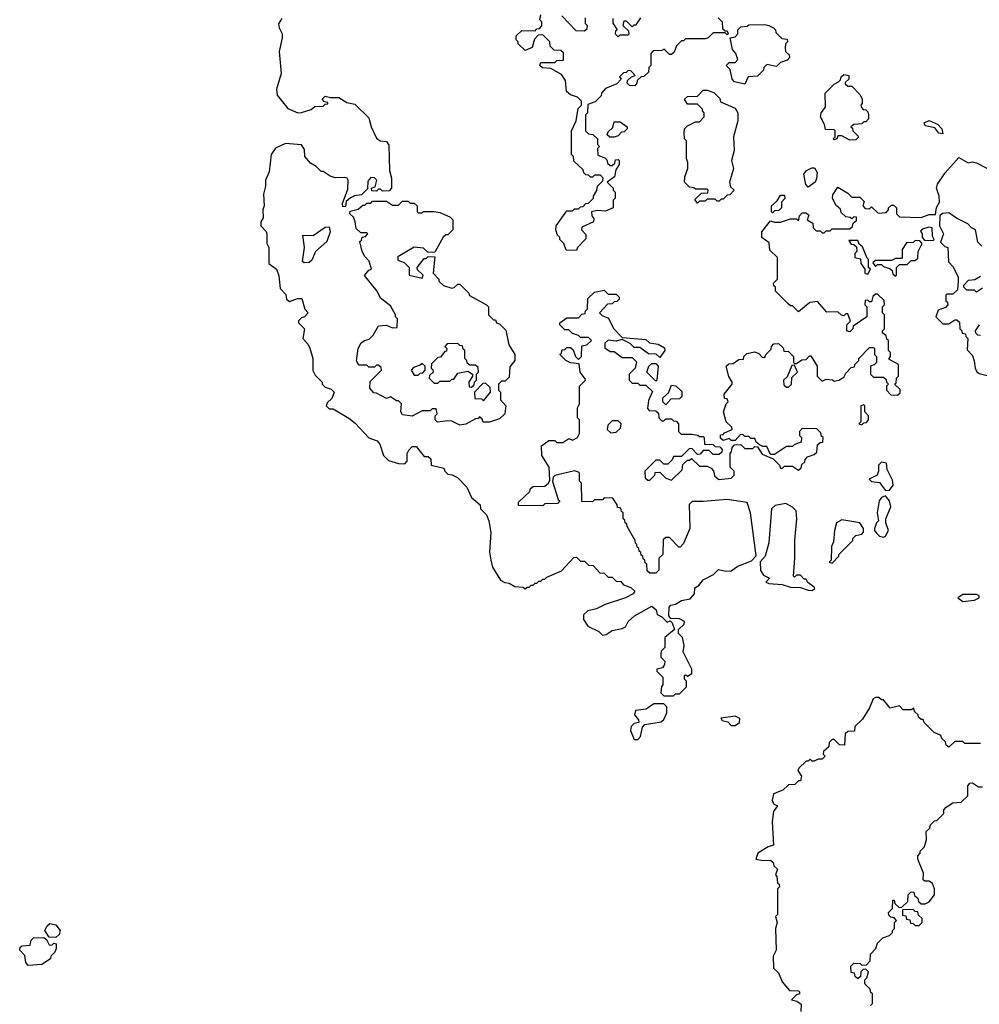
# Model space of a CAD drawing. Extents: x 1861455 to 2058065, y 200073 to 437907.
# Tile 236 of 256: x 1927192 to 1932039, y 297362 to 302336. Entities that reach past the tile are written whole.
import ezdxf

# ---------------------------------------------------------------- set-up
doc = ezdxf.new("R2010")
doc.units = 0

msp = doc.modelspace()

# ---------------------------------------------------------------- linework, layer by layer
at = {"layer": '0CON05XD'}
for points in [[(1930005, 301170), (1929951.7, 301171.7), (1929940, 301205), (1929920, 301225), (1929920, 301235), (1929908.3, 301248.3), (1929900, 301275), (1929902.5, 301295), (1929955, 301370), (1929985, 301370), (1929995, 301380), (1930015, 301380), (1930025, 301390), (1930038.3, 301391.7), (1930051.7, 301408.3), (1930065, 301410), (1930090, 301435), (1930090, 301445), (1930107, 301473), (1930110, 301495), (1930138.3, 301521.7), (1930140, 301535), (1930125, 301550), (1930095, 301550), (1930085, 301540), (1930075, 301540), (1930065, 301550), (1930051.7, 301551.7), (1930041.7, 301561.7), (1930038.3, 301578.3), (1929991.7, 301621.7), (1929990, 301645), (1929980, 301655), (1929980, 301775), (1930002.5, 301825), (1930013, 301887), (1930030, 301905), (1930030, 301925), (1930010, 301945), (1929975, 301956.7), (1929953.9, 301973.9), (1929949.3, 302029.3), (1929929.3, 302059.3), (1929875, 302090), (1929833, 302093), (1929820, 302105), (1929825, 302120), (1929895, 302120), (1929905, 302130), (1929938.3, 302131.7), (1929938.3, 302168.3), (1929925, 302180), (1929891.7, 302181.7), (1929871.7, 302201.7), (1929870, 302225), (1929835, 302260), (1929811.7, 302258.3), (1929791.7, 302238.3), (1929780, 302195), (1929745, 302180), (1929710, 302215), (1929710, 302225), (1929700, 302235), (1929700, 302255), (1929728.3, 302281.7), (1929795, 302280), (1929805, 302290), (1929818.3, 302291.7), (1929830, 302305), (1929830, 302325), (1929820, 302335), (1929825, 302360)], [(1928517, 302343), (1928500, 302315), (1928502.5, 302295), (1928517.5, 302265), (1928517.5, 302245), (1928502.5, 302175), (1928512.5, 302065), (1928490, 301985), (1928492.5, 301955), (1928547, 301887), (1928596.4, 301866.4), (1928615, 301866.7), (1928665, 301882.5), (1928683, 301897), (1928725, 301900), (1928735, 301910), (1928748.3, 301911.7), (1928748.3, 301918.3), (1928731.7, 301921.7), (1928720, 301935), (1928735, 301950), (1928762.5, 301942.5), (1928805, 301942.5), (1928845, 301917.5), (1928885, 301910), (1928955, 301840), (1928967.5, 301795), (1928995, 301737.5), (1929013.6, 301723.6), (1929045, 301720), (1929057, 301703), (1929060, 301575), (1929070, 301535), (1929070, 301485), (1929058.3, 301471.7), (1929025, 301470), (1929015, 301480), (1929005, 301480), (1928995, 301470), (1928971.7, 301471.7), (1928970, 301485), (1928987.5, 301492.5), (1928996.7, 301525), (1928985, 301538), (1928965, 301539.2), (1928950.3, 301519.7), (1928948.3, 301481.7), (1928918.3, 301451.7), (1928883, 301447), (1928863.3, 301436.7), (1928841.7, 301418.3), (1928838.3, 301391.7), (1928825, 301390), (1928823, 301407), (1928849.3, 301480.7), (1928852, 301525), (1928845.6, 301535.6), (1928835, 301539.2), (1928785, 301536.7), (1928760, 301545), (1928725, 301570), (1928715, 301570), (1928690, 301595), (1928660.7, 301610.7), (1928632.5, 301645), (1928631.2, 301681.2), (1928615, 301703.8), (1928535, 301710), (1928483.6, 301686.4), (1928462.5, 301655), (1928451.7, 301568.3), (1928433.9, 301526.1), (1928433.8, 301495), (1928423.8, 301455), (1928427.5, 301395), (1928420, 301375), (1928422.5, 301335), (1928410, 301315), (1928410, 301295), (1928436.4, 301266.4), (1928440, 301255), (1928440, 301205), (1928450, 301185), (1928450, 301105), (1928490, 301075), (1928501.7, 301041.7), (1928507.5, 300977.5), (1928537, 300947), (1928540, 300925), (1928555, 300912.5), (1928595, 300927.5), (1928617, 300927), (1928633, 300873), (1928650, 300855), (1928630, 300835), (1928615, 300830), (1928600, 300815), (1928600, 300805), (1928630, 300775), (1928622.5, 300725), (1928650, 300695), (1928657, 300677), (1928673.3, 300625), (1928673.6, 300563.6), (1928685, 300540), (1928720, 300505), (1928720, 300495), (1928735, 300480), (1928765, 300470), (1928780, 300455), (1928768.3, 300421.7), (1928745, 300400), (1928740, 300385), (1928755, 300370), (1928775, 300370), (1928855, 300323.3), (1928887, 300297), (1928955, 300223.3), (1928998.3, 300208.3), (1929011.7, 300191.7), (1929030, 300135), (1929055, 300108.8), (1929105, 300093.3), (1929138.3, 300091.7), (1929150, 300105), (1929150, 300145), (1929158.3, 300161.7), (1929175, 300180), (1929195, 300180), (1929235, 300130), (1929255, 300130), (1929268.3, 300118.3), (1929270, 300085), (1929335, 300070), (1929340, 300055), (1929355, 300040), (1929377, 300037), (1929403, 300023), (1929450, 299975), (1929475, 299922.5), (1929517.5, 299885), (1929520, 299865), (1929550, 299835), (1929562.5, 299805), (1929572, 299745), (1929565.6, 299645.6), (1929572.5, 299605), (1929580.5, 299570.5), (1929620, 299505), (1929643, 299493), (1929665, 299490), (1929693, 299473), (1929735, 299470), (1929745, 299460), (1929755, 299470), (1929765, 299470), (1929775, 299480), (1929785, 299480), (1929795, 299490), (1929805, 299490), (1929815, 299500), (1929825, 299500), (1929835, 299510), (1929845, 299510), (1929855, 299520), (1929928.3, 299551.7), (1929991.7, 299618.3), (1930005, 299620), (1930025, 299600), (1930045, 299600), (1930065, 299580), (1930088.3, 299578.3), (1930121.7, 299541.7), (1930145, 299540), (1930165, 299520), (1930185, 299520), (1930205, 299500), (1930228.3, 299498.3), (1930241.7, 299481.7), (1930278.3, 299468.3), (1930298.3, 299448.3), (1930290, 299435), (1930252.5, 299415), (1930148.6, 299381.4), (1930105, 299359.2), (1930061.2, 299348.8), (1930040.4, 299329.6), (1930040, 299305), (1930062, 299272), (1930117.5, 299245), (1930135, 299226.7), (1930155, 299230.8), (1930185, 299250), (1930235, 299260)], [(1929930, 302355), (1930001.7, 302281.7), (1930045, 302280), (1930058.3, 302291.7), (1930060, 302305), (1930050, 302315), (1930050, 302345)], [(1930720, 302345), (1930740, 302325), (1930741.7, 302291.7), (1930755, 302280), (1930765, 302280), (1930770, 302265), (1930765, 302260), (1930755, 302270), (1930695, 302270), (1930670, 302245), (1930655, 302240), (1930555, 302240), (1930545, 302230), (1930535, 302230), (1930510, 302205), (1930497, 302173), (1930485, 302160), (1930475, 302160), (1930447.5, 302187.5), (1930435, 302180), (1930391.7, 302178.3), (1930380, 302165), (1930380, 302105), (1930370, 302095), (1930368.3, 302071.7), (1930345, 302050), (1930331.7, 302048.3), (1930311.7, 302028.3), (1930310, 302015), (1930298.3, 302001.7), (1930273, 302003), (1930260, 302015), (1930261.7, 302028.3), (1930281.7, 302048.3), (1930300, 302055), (1930278.3, 302078.3), (1930265, 302080), (1930255, 302070), (1930241.7, 302068.3), (1930221.7, 302048.3), (1930230, 302035), (1930208.3, 302011.7), (1930151.7, 301988.3), (1930130, 301965), (1930128.3, 301951.7), (1930098.3, 301921.7), (1930061.7, 301908.3), (1930060, 301865), (1930050, 301855), (1930050, 301775), (1930065, 301760), (1930087, 301757), (1930110, 301735), (1930110, 301705), (1930120, 301695), (1930110, 301685), (1930111.7, 301651.7), (1930148.3, 301638.3), (1930158.3, 301628.3), (1930161.7, 301611.7), (1930175, 301600), (1930185, 301600), (1930198.3, 301611.7), (1930201.7, 301628.3), (1930215, 301630), (1930220, 301625), (1930220, 301605), (1930202.5, 301577.5), (1930197, 301543), (1930160, 301515), (1930190, 301485), (1930190, 301475), (1930200, 301465), (1930200, 301435), (1930190, 301425), (1930190, 301385), (1930151.7, 301368.3), (1930108.3, 301371.7), (1930080, 301365), (1930082.5, 301345), (1930091.7, 301331.7), (1930090, 301315), (1930031.7, 301288.3), (1930030, 301275), (1930051.7, 301251.7), (1930051.7, 301228.3), (1930010, 301185), (1930005, 301170)], [(1930188.3, 302341.7), (1930188.3, 302318.3), (1930210, 302285), (1930201.7, 302278.3), (1930200, 302265), (1930215, 302250), (1930225, 302260), (1930265, 302260), (1930270, 302265), (1930268.3, 302278.3), (1930240, 302305), (1930245, 302330), (1930255, 302330), (1930285, 302300), (1930295, 302310), (1930305, 302310), (1930330, 302345)], [(1930855, 302010), (1930801.7, 302021.7), (1930790, 302035), (1930780, 302085), (1930760, 302105), (1930775, 302120), (1930805, 302120), (1930820, 302135), (1930810, 302165), (1930792.5, 302185), (1930780, 302245), (1930805, 302250), (1930820, 302265), (1930820, 302285), (1930835, 302300), (1930867, 302303), (1930875, 302310), (1930955, 302312.5), (1930975, 302307.5), (1931000, 302295), (1931010, 302285), (1931011.7, 302271.7), (1931041.7, 302241.7), (1931068.3, 302238.3), (1931070, 302225), (1931060, 302215), (1931057.5, 302195), (1931060, 302175), (1931078.3, 302158.3), (1931080, 302145), (1931068.3, 302131.7), (1931035, 302120), (1931015, 302100), (1930965, 302110), (1930950, 302095), (1930948.3, 302081.7), (1930918.3, 302051.7), (1930871.7, 302048.3), (1930855, 302010)], [(1931385, 301727.5), (1931345, 301750), (1931325, 301750), (1931320, 301735), (1931305, 301730), (1931300, 301735), (1931310, 301745), (1931310, 301775), (1931305, 301780), (1931261.7, 301781.7), (1931257, 301807), (1931237.5, 301845), (1931240, 301865), (1931262.5, 301895), (1931260, 301965), (1931305, 302010), (1931328.3, 302021.7), (1931338.3, 302031.7), (1931341.7, 302048.3), (1931355, 302060), (1931380, 302055), (1931380, 302035), (1931361.7, 302018.3), (1931361.7, 302011.7), (1931375, 302000), (1931395, 302000), (1931436.4, 301956.4), (1931447.5, 301935), (1931447, 301913), (1931440, 301905), (1931443, 301893), (1931451.7, 301881.7), (1931465, 301880), (1931475, 301870), (1931480, 301855), (1931480, 301835), (1931465, 301820), (1931455, 301820), (1931445, 301810), (1931405, 301807.5), (1931390, 301795), (1931398.3, 301788.3), (1931400, 301775), (1931430, 301745), (1931415, 301730), (1931385, 301727.5)], [(1930615, 301410), (1930601.7, 301428.3), (1930635, 301460), (1930668.3, 301461.7), (1930670, 301475), (1930665, 301480), (1930605, 301480), (1930597, 301487), (1930575, 301490), (1930550, 301515), (1930551.7, 301541.7), (1930567.5, 301585), (1930567.5, 301615), (1930560, 301635), (1930560, 301725), (1930550, 301735), (1930547.5, 301765), (1930550, 301785), (1930565, 301800), (1930605, 301820), (1930625, 301820), (1930650, 301845), (1930650, 301865), (1930640, 301875), (1930640, 301885), (1930615, 301910), (1930565, 301910), (1930550, 301935), (1930565, 301947.5), (1930615, 301950), (1930645, 301980), (1930665, 301980), (1930698.3, 301968.3), (1930728.3, 301938.3), (1930731.7, 301921.7), (1930805, 301890), (1930820, 301865), (1930820, 301825), (1930797.5, 301745), (1930800, 301675), (1930787.5, 301625), (1930796.7, 301585), (1930777.5, 301515), (1930781.7, 301491.7), (1930800, 301475), (1930778.3, 301451.7), (1930765, 301450), (1930745, 301430), (1930735, 301430), (1930725, 301420), (1930715, 301420), (1930705, 301430), (1930665, 301430), (1930655, 301420), (1930625, 301420), (1930615, 301410)], [(1930195, 301742.5), (1930173, 301743), (1930160, 301755), (1930165, 301770), (1930188.3, 301791.7), (1930195, 301820), (1930225, 301820), (1930260, 301795), (1930260, 301785), (1930245, 301770), (1930231.7, 301768.3), (1930215, 301750), (1930195, 301742.5)], [(1931855, 301760), (1931835, 301762.5), (1931815, 301790), (1931765, 301800), (1931760, 301815), (1931785, 301827.5), (1931828.3, 301808.3), (1931850, 301785), (1931855, 301760)], [(1931330, 300515), (1931355, 300530), (1931365, 300550), (1931391.7, 300578.3), (1931408.3, 300581.7), (1931410, 300595), (1931430, 300615), (1931430, 300625), (1931485, 300680), (1931505, 300680), (1931510, 300675), (1931510, 300645), (1931520, 300635), (1931520, 300605), (1931508.3, 300591.7), (1931490, 300585), (1931490, 300545), (1931505, 300530), (1931555, 300530), (1931568.3, 300518.3), (1931570, 300505), (1931580, 300495), (1931570, 300485), (1931570, 300465), (1931591.7, 300441.7), (1931625, 300440), (1931638.3, 300451.7), (1931638.3, 300468.3), (1931610, 300495), (1931618.3, 300501.7), (1931620, 300525), (1931630, 300535), (1931630, 300595), (1931581.7, 300621.7), (1931590, 300635), (1931590, 300655), (1931580, 300665), (1931580, 300715), (1931571.7, 300721.7), (1931568.3, 300738.3), (1931550, 300755), (1931550, 300765), (1931560, 300775), (1931560, 300845), (1931550, 300855), (1931550, 300885), (1931560, 300895), (1931558.3, 300918.3), (1931525, 300950), (1931515, 300950), (1931501.7, 300938.3), (1931495, 300910), (1931485, 300910), (1931475, 300920), (1931461.7, 300918.3), (1931460, 300895), (1931470, 300885), (1931470, 300835), (1931401.7, 300788.3), (1931400, 300775), (1931385, 300760), (1931370, 300765), (1931370, 300795), (1931387.5, 300812.5), (1931375, 300850), (1931365, 300850), (1931355, 300840), (1931343, 300843), (1931325, 300860), (1931268.3, 300858.3), (1931221.7, 300911.7), (1931183, 300907), (1931125, 300860), (1931095, 300890), (1931085, 300890), (1931071.7, 300901.7), (1931010, 300965), (1931010, 300985), (1931001.7, 300991.7), (1931000, 301005), (1931020, 301025), (1931020, 301135), (1930981.7, 301171.7), (1930978.3, 301208.3), (1930940, 301235), (1930940, 301265), (1930985, 301320), (1931005, 301312.5), (1931035, 301312.5), (1931085, 301330), (1931115, 301330), (1931125, 301320), (1931130, 301345), (1931145, 301360), (1931165, 301360), (1931178.3, 301348.3), (1931170, 301325), (1931198.3, 301308.3), (1931200, 301285), (1931215, 301270), (1931235, 301270), (1931245, 301260), (1931255, 301260), (1931265, 301270), (1931285, 301270), (1931295, 301280), (1931385, 301280), (1931398.3, 301291.7), (1931401.7, 301308.3), (1931418.3, 301321.7), (1931418.3, 301338.3), (1931405, 301340), (1931395, 301330), (1931387, 301337), (1931365, 301340), (1931341.7, 301361.7), (1931338.3, 301378.3), (1931315, 301400), (1931297.5, 301435), (1931298.3, 301451.7), (1931325, 301490), (1931375, 301460), (1931395, 301440), (1931435, 301440), (1931457, 301417), (1931450, 301395), (1931461.7, 301381.7), (1931485, 301380), (1931495, 301390), (1931528.3, 301358.3), (1931568.3, 301361.7), (1931580, 301375), (1931580, 301385), (1931595, 301400), (1931605, 301400), (1931620, 301385), (1931620, 301355), (1931635, 301340), (1931745, 301337.5), (1931785, 301352.5), (1931818.3, 301351.7), (1931823, 301387), (1931837.5, 301415), (1931836.7, 301445), (1931823.3, 301485), (1931827.5, 301505), (1931867, 301563), (1931935, 301640), (1931983, 301613), (1932005, 301617.5), (1932025, 301612.5), (1932105, 301571.2)], [(1931175, 301490), (1931163, 301503), (1931152.5, 301555), (1931166.4, 301573.6), (1931193, 301587), (1931207, 301587), (1931220, 301565), (1931217, 301533), (1931210, 301515), (1931175, 301490)], [(1929415, 300287.5), (1929375, 300307.5), (1929355, 300310), (1929303, 300303), (1929290, 300315), (1929290, 300335), (1929300, 300345), (1929295, 300370), (1929275, 300370), (1929265, 300360), (1929225, 300360), (1929175, 300332.5), (1929125, 300340), (1929117.5, 300355), (1929120, 300395), (1929105, 300410), (1929095, 300410), (1929065, 300430), (1929045, 300422.5), (1928995, 300450), (1928981.7, 300451.7), (1928960, 300475), (1928961.7, 300508.3), (1929020, 300565), (1929018.3, 300578.3), (1929005, 300590), (1928995, 300590), (1928985, 300580), (1928955, 300580), (1928945, 300590), (1928905, 300590), (1928893, 300613), (1928902.5, 300675), (1928917, 300703), (1928933.9, 300716.1), (1928957, 300723), (1928978.3, 300741.7), (1929005, 300790), (1929045, 300792.5), (1929075, 300780), (1929098.3, 300781.7), (1929100, 300825), (1929090, 300835), (1929090, 300845), (1929065, 300890), (1929015, 300930), (1928997.5, 300965), (1928933, 301043), (1928955, 301070), (1928970, 301075), (1928957, 301117), (1928935, 301140), (1928922.5, 301165), (1928910, 301215), (1928918.3, 301221.7), (1928921.7, 301238.3), (1928938.3, 301241.7), (1928950, 301255), (1928945, 301260), (1928915, 301260), (1928891.7, 301281.7), (1928887.5, 301315), (1928878.3, 301338.3), (1928860, 301355), (1928861.7, 301368.3), (1928901.7, 301378.3), (1928925, 301400), (1928935, 301400), (1928945, 301410), (1928965, 301410), (1928975, 301420), (1929045, 301420), (1929075, 301400), (1929105, 301400), (1929125, 301420), (1929155, 301420), (1929165, 301410), (1929185, 301410), (1929200, 301395), (1929200, 301365), (1929205, 301360), (1929225, 301360), (1929232.5, 301367.5), (1929285, 301366.7), (1929315, 301362.5), (1929365, 301340), (1929380, 301325), (1929380, 301275), (1929355, 301250), (1929345, 301250), (1929331.7, 301238.3), (1929288.3, 301161.7), (1929255, 301160), (1929231.7, 301181.7), (1929185, 301187.5), (1929101.7, 301138.3), (1929101.7, 301121.7), (1929135, 301110), (1929160, 301085), (1929160, 301045), (1929225, 301030), (1929230, 301045), (1929201.7, 301071.7), (1929200, 301085), (1929235, 301130), (1929245, 301130), (1929255, 301140), (1929288.3, 301138.3), (1929280, 301055), (1929310, 301025), (1929310, 301015), (1929333, 300993), (1929375, 300980), (1929387, 300983), (1929405, 301000), (1929415, 301000), (1929460, 300955), (1929463.6, 300943.6), (1929550, 300895), (1929560, 300885), (1929560, 300845), (1929585, 300820), (1929595, 300820), (1929600, 300805), (1929615, 300800), (1929647, 300767), (1929663, 300693), (1929692.5, 300645), (1929692.5, 300615), (1929667, 300583), (1929665, 300530), (1929645, 300510), (1929625, 300510), (1929610, 300495), (1929610, 300465), (1929620, 300455), (1929620, 300415), (1929647.5, 300385), (1929642.5, 300345), (1929615, 300320), (1929565, 300302.5), (1929533, 300303), (1929528.3, 300318.3), (1929515, 300330), (1929508.3, 300321.7), (1929495, 300320), (1929445, 300292.5), (1929415, 300287.5)], [(1930995, 301360), (1930990, 301365), (1930990, 301395), (1931018.3, 301421.7), (1931035, 301450), (1931055, 301450), (1931057, 301433), (1931040, 301415), (1931040, 301385), (1931027, 301373), (1931005, 301370), (1930995, 301360)], [(1932051.7, 301191.7), (1932031.7, 301211.7), (1932020, 301275), (1932000, 301285), (1931980, 301305), (1931923, 301333), (1931885, 301360), (1931853, 301357), (1931840, 301345), (1931837.5, 301295), (1931857.5, 301255), (1931843, 301213), (1931865, 301190), (1931880, 301185), (1931883, 301113), (1931907, 301087), (1931932.5, 301035), (1931932.5, 301015), (1931928.3, 300971.7), (1931905, 300950), (1931875, 300950), (1931870, 300945), (1931870, 300915), (1931878.3, 300908.3), (1931880, 300895), (1931868.3, 300881.7), (1931831.7, 300868.3), (1931820, 300835), (1931855, 300800), (1931885, 300800), (1931915, 300820), (1931925, 300820), (1931938.3, 300808.3), (1931940, 300775), (1931948.3, 300768.3), (1931951.7, 300751.7), (1931968.3, 300748.3), (1931970, 300735), (1931980, 300725), (1931978.3, 300668.3), (1932005, 300640), (1932013, 300613), (1932017.5, 300575), (1932027, 300557), (1932038.3, 300548.3), (1932078.3, 300538.3)], [(1928628.3, 301108.3), (1928620, 301115), (1928630, 301185), (1928623, 301247), (1928675, 301246.2), (1928735, 301287.5), (1928755, 301290), (1928760, 301265), (1928743.6, 301216.4), (1928686.7, 301165), (1928668.3, 301121.7), (1928655, 301110), (1928628.3, 301108.3)], [(1931805, 301220), (1931810, 301225), (1931802.5, 301242.5), (1931800, 301285), (1931785, 301287.5), (1931755, 301280), (1931741.7, 301268.3), (1931750, 301255), (1931750, 301235), (1931761.7, 301221.7), (1931805, 301220)], [(1931475, 301050), (1931490, 301075), (1931480, 301085), (1931480, 301125), (1931471.7, 301131.7), (1931448.3, 301188.3), (1931431.7, 301201.7), (1931425, 301220), (1931380, 301220), (1931391.7, 301201.7), (1931405, 301200), (1931418.3, 301188.3), (1931420, 301165), (1931410, 301155), (1931410, 301135), (1931438.3, 301128.3), (1931440, 301105), (1931460, 301075), (1931460, 301055), (1931475, 301050)], [(1931615, 301040), (1931620, 301045), (1931620, 301085), (1931635, 301100), (1931675, 301100), (1931695, 301120), (1931715, 301120), (1931728.3, 301131.7), (1931730, 301165), (1931750, 301205), (1931738.3, 301218.3), (1931715, 301220), (1931705, 301210), (1931671.7, 301208.3), (1931650, 301175), (1931650, 301135), (1931645, 301130), (1931615, 301130), (1931595, 301120), (1931515, 301120), (1931501.7, 301108.3), (1931515, 301090), (1931525, 301100), (1931545, 301100), (1931555, 301090), (1931588.3, 301078.3), (1931598.3, 301068.3), (1931601.7, 301051.7), (1931615, 301040)], [(1932055, 300980), (1932025, 300960), (1932015, 300970), (1931975, 300970), (1931960, 300985), (1931960, 300995), (1931985, 301020), (1932017, 301023), (1932045, 301040)], [(1930235, 299260), (1930251.7, 299268.3), (1930265.8, 299295), (1930298, 299325), (1930385, 299372.5), (1930407.5, 299355), (1930411.7, 299331.7), (1930435, 299320), (1930461.7, 299291.7), (1930478.3, 299298.3), (1930488.3, 299288.3), (1930500, 299255), (1930450, 299215), (1930450, 299165), (1930433, 299147), (1930430, 299135), (1930430, 299115), (1930450, 299095), (1930448.3, 299078.3), (1930438.3, 299061.7), (1930410, 299055), (1930410, 299045), (1930440, 299015), (1930440, 298975), (1930433, 298967), (1930430, 298935), (1930445, 298920), (1930495, 298920), (1930505, 298930), (1930525, 298930), (1930560, 298965), (1930560, 298995), (1930550, 299005), (1930550, 299025), (1930557, 299027), (1930565, 299020), (1930586.4, 299033.6), (1930587.5, 299055), (1930543, 299143), (1930547.5, 299175), (1930540, 299215), (1930520, 299235), (1930520, 299255), (1930548.3, 299281.7), (1930550, 299295), (1930525, 299310), (1930481.7, 299311.7), (1930470, 299325), (1930471.7, 299368.3), (1930481.7, 299378.3), (1930505, 299382.5), (1930535, 299402.5), (1930579.3, 299410.7), (1930600, 299435), (1930602.5, 299465), (1930622, 299478), (1930645, 299505.8), (1930696.9, 299533.1), (1930721.7, 299558.3), (1930759.5, 299549.5), (1930785, 299552), (1930820, 299575), (1930888.3, 299601.7), (1930911.7, 299628.3), (1930883.8, 299845), (1930866.4, 299896.4), (1930765, 299912.5), (1930645, 299902.5), (1930588.3, 299901.7), (1930573, 299887), (1930576.7, 299765), (1930545, 299690), (1930528.3, 299671.7), (1930521.7, 299671.7), (1930475, 299720), (1930455, 299720), (1930441.7, 299708.3), (1930440, 299635), (1930420, 299615), (1930420, 299555), (1930405, 299540), (1930375, 299540), (1930361.7, 299551.7), (1930360, 299585), (1930351.7, 299591.7), (1930350, 299605), (1930341.7, 299611.7), (1930340, 299625), (1930331.7, 299631.7), (1930330, 299645), (1930321.7, 299651.7), (1930320, 299665), (1930311.7, 299671.7), (1930310, 299685), (1930301.7, 299691.7), (1930300, 299705), (1930260, 299775), (1930258.3, 299788.3), (1930250, 299795), (1930248.3, 299808.3), (1930240, 299815), (1930240, 299845), (1930231.7, 299851.7), (1930228.3, 299868.3), (1930211.7, 299871.7), (1930210, 299885), (1930188.3, 299918.3), (1930145, 299920), (1930135, 299910), (1930095, 299910), (1930085, 299900), (1930031.7, 299901.7), (1930030, 299995), (1930020, 300005), (1930020, 300045), (1930015, 300050), (1929995, 300057.5), (1929895, 300033.3), (1929886.7, 300025), (1929883, 300003), (1929912.5, 299912.5), (1929920, 299905), (1929908.3, 299891.7), (1929845, 299890), (1929835, 299880), (1929711.7, 299881.7), (1929711.7, 299898.3), (1929768.3, 299951.7), (1929771.7, 299968.3), (1929785, 299977.5), (1929845, 299980), (1929863.3, 299995), (1929870, 300010), (1929866.9, 300075), (1929828.9, 300135), (1929827, 300183), (1929865, 300210), (1929895, 300210), (1929905, 300200), (1929935, 300200), (1929965, 300220), (1929985, 300212.5), (1930010, 300225), (1930020, 300245), (1930020, 300315), (1930010, 300325), (1930010, 300375), (1930020, 300395), (1930020, 300485), (1930050, 300515), (1930048.3, 300521.7), (1930022.5, 300555), (1930018.3, 300598.3), (1929975, 300602.5), (1929950, 300615), (1929920, 300645), (1929928.3, 300651.7), (1929931.7, 300668.3), (1929945, 300670), (1929955, 300680), (1929975, 300680), (1929988.3, 300668.3), (1930000, 300635), (1930015, 300620), (1930030, 300635), (1930031.7, 300688.3), (1930057, 300693), (1930080, 300715), (1930065, 300730), (1930025, 300730), (1930015, 300740), (1929985, 300750), (1929965, 300770), (1929945, 300770), (1929920, 300795), (1929920, 300805), (1929955, 300830), (1930015, 300830), (1930031.7, 300848.3), (1930048.3, 300851.7), (1930050, 300865), (1930060, 300875), (1930061.7, 300928.3), (1930095, 300960), (1930145, 300970), (1930165, 300950), (1930205, 300950), (1930220, 300935), (1930220, 300925), (1930208.3, 300911.7), (1930195, 300910), (1930185, 300900), (1930161.7, 300898.3), (1930120, 300855), (1930135, 300840), (1930165, 300830), (1930192.5, 300775), (1930235, 300730), (1930355, 300720), (1930373, 300703), (1930417, 300697), (1930448.3, 300678.3), (1930450, 300665), (1930425, 300630), (1930407, 300647), (1930368.3, 300648.3), (1930325, 300680), (1930295, 300680), (1930275, 300700), (1930235, 300720), (1930205, 300712.5), (1930165, 300717.5), (1930148.3, 300701.7), (1930148.3, 300678.3), (1930175, 300660), (1930195, 300660), (1930235, 300630), (1930285, 300630), (1930307.5, 300607.5), (1930300, 300575), (1930270, 300545), (1930270, 300515), (1930285, 300500), (1930315, 300500), (1930325, 300490), (1930355, 300490), (1930388.3, 300458.3), (1930368.3, 300411.7), (1930362.5, 300372.5), (1930371.7, 300361.7), (1930405, 300360), (1930418.3, 300348.3), (1930420, 300325), (1930435, 300310), (1930445, 300310), (1930455, 300320), (1930485, 300320), (1930495, 300310), (1930508.3, 300308.3), (1930520, 300295), (1930520, 300255), (1930532.5, 300242.5), (1930585, 300242.5), (1930617, 300237), (1930625, 300230), (1930645, 300230), (1930650, 300225), (1930651.7, 300191.7), (1930695, 300190), (1930705, 300180), (1930728.3, 300178.3), (1930740, 300165), (1930738.3, 300151.7), (1930725, 300140), (1930695, 300140), (1930675, 300160), (1930645, 300160), (1930628.3, 300141.7), (1930615, 300140), (1930588.3, 300168.3), (1930575, 300170), (1930535, 300130), (1930495, 300130), (1930488.3, 300111.7), (1930465, 300090), (1930445, 300090), (1930425, 300110), (1930405, 300110), (1930350, 300055), (1930351.7, 300021.7), (1930365, 300010), (1930375, 300010), (1930400, 300035), (1930401.7, 300048.3), (1930425, 300050), (1930455, 300020), (1930485, 300010), (1930538.3, 300061.7), (1930541.7, 300088.3), (1930565, 300110), (1930575, 300110), (1930585, 300120), (1930625, 300080), (1930665, 300080), (1930685, 300070), (1930697, 300057), (1930701.7, 300031.7), (1930723, 300013), (1930785, 300020), (1930800, 300035), (1930800, 300055), (1930780, 300075), (1930780, 300145), (1930787, 300153), (1930790, 300175), (1930801.7, 300188.3), (1930835, 300190), (1930855, 300170), (1930895, 300170), (1930905, 300180), (1930918.3, 300178.3), (1930941.7, 300141.7), (1930998.3, 300118.3), (1931030, 300085), (1931035, 300070), (1931045, 300070), (1931055, 300080), (1931095, 300080), (1931125, 300060), (1931138.3, 300071.7), (1931141.7, 300088.3), (1931158.3, 300101.7), (1931160, 300115), (1931171.7, 300128.3), (1931205, 300140), (1931218.3, 300151.7), (1931221.7, 300188.3), (1931235, 300200), (1931248.3, 300201.7), (1931250, 300225), (1931241.7, 300231.7), (1931238.3, 300248.3), (1931218.3, 300268.3), (1931145, 300270), (1931130, 300255), (1931130, 300235), (1931140, 300225), (1931138.3, 300201.7), (1931105, 300190), (1931095, 300180), (1931065, 300180), (1931005, 300140), (1930985, 300140), (1930965, 300180), (1930945, 300180), (1930928.3, 300188.3), (1930911.7, 300201.7), (1930905, 300220), (1930885, 300220), (1930875, 300230), (1930855, 300230), (1930845, 300240), (1930831.7, 300238.3), (1930805, 300210), (1930785, 300210), (1930775, 300220), (1930745, 300210), (1930731.7, 300221.7), (1930731.7, 300238.3), (1930745, 300240), (1930751.7, 300248.3), (1930790, 300265), (1930788.3, 300278.3), (1930760, 300305), (1930747.5, 300355), (1930760, 300395), (1930770, 300405), (1930765, 300420), (1930751.7, 300421.7), (1930750, 300445), (1930790, 300495), (1930790, 300505), (1930773, 300533), (1930760, 300585), (1930773, 300597), (1930795, 300600), (1930825, 300620), (1930848.3, 300621.7), (1930850, 300635), (1930865, 300650), (1930905, 300657.5), (1930925, 300650), (1930941.7, 300631.7), (1930955, 300630), (1930960, 300645), (1930988.3, 300671.7), (1930990, 300685), (1931001.7, 300698.3), (1931025, 300700), (1931048.3, 300678.3), (1931051.7, 300661.7), (1931075, 300660), (1931100, 300635), (1931100, 300605), (1931105, 300600), (1931115, 300600), (1931143, 300617), (1931165, 300620), (1931181.7, 300638.3), (1931188.3, 300638.3), (1931220, 300585), (1931220, 300535), (1931245, 300510), (1931265, 300520), (1931297, 300517), (1931305, 300510), (1931330, 300515)], [(1932045, 300740), (1932031.7, 300741.7), (1932021.7, 300751.7), (1932020, 300765), (1932040, 300795)], [(1929475, 300480), (1929488.3, 300491.7), (1929490, 300505), (1929500, 300515), (1929500, 300545), (1929510, 300555), (1929508.3, 300578.3), (1929495, 300590), (1929465, 300590), (1929451.7, 300601.7), (1929450, 300615), (1929440, 300625), (1929440, 300665), (1929431.7, 300671.7), (1929428.3, 300688.3), (1929415, 300690), (1929405, 300700), (1929351.7, 300698.3), (1929340, 300685), (1929350, 300675), (1929348.3, 300661.7), (1929340, 300660), (1929318.3, 300631.7), (1929305, 300630), (1929271.7, 300598.3), (1929270, 300575), (1929278.3, 300568.3), (1929280, 300555), (1929261.7, 300538.3), (1929260, 300525), (1929285, 300500), (1929305, 300500), (1929315, 300510), (1929365, 300510), (1929375, 300520), (1929385, 300520), (1929405, 300550), (1929455, 300560), (1929480, 300545), (1929480, 300535), (1929460, 300505), (1929461.7, 300481.7), (1929475, 300480)], [(1929205, 300540), (1929215, 300550), (1929228.3, 300551.7), (1929240, 300565), (1929240, 300585), (1929225, 300600), (1929215, 300590), (1929181.7, 300578.3), (1929170, 300565), (1929185, 300540), (1929205, 300540)], [(1930405, 300510), (1930360, 300555), (1930370, 300585), (1930385, 300600), (1930405, 300600), (1930417.5, 300585), (1930410, 300515), (1930405, 300510)], [(1931075, 300480), (1931090, 300495), (1931091.7, 300528.3), (1931120, 300555), (1931105, 300590), (1931091.7, 300588.3), (1931068.3, 300531.7), (1931050, 300515), (1931051.7, 300491.7), (1931065, 300480), (1931075, 300480)], [(1929535, 300410), (1929570, 300455), (1929568.3, 300478.3), (1929545, 300500), (1929531.7, 300498.3), (1929490, 300455), (1929491.7, 300421.7), (1929525, 300420), (1929535, 300410)], [(1930455, 300390), (1930440, 300405), (1930440, 300425), (1930468.3, 300451.7), (1930485, 300490), (1930507, 300487), (1930537, 300457), (1930537, 300433), (1930525, 300420), (1930481.7, 300418.3), (1930455, 300390)], [(1931445, 300290), (1931455, 300300), (1931468.3, 300301.7), (1931480, 300315), (1931480, 300335), (1931460, 300355), (1931460, 300385), (1931455, 300390), (1931440, 300385), (1931440, 300305), (1931430, 300295), (1931445, 300290)], [(1930178.3, 300248.3), (1930205, 300252.5), (1930227, 300273), (1930230, 300295), (1930215, 300310), (1930185, 300310), (1930163, 300287), (1930160, 300265), (1930178.3, 300248.3)], [(1931565, 299957.5), (1931585, 299960), (1931603.8, 299985), (1931600, 300010), (1931573, 300063), (1931570, 300095), (1931545, 300100), (1931530, 300085), (1931530, 300055), (1931522.5, 300035), (1931482.5, 300015), (1931495, 300002.5), (1931535, 299997.5), (1931565, 299957.5)], [(1931555, 299722.5), (1931565, 299727.5), (1931580, 299755), (1931567.5, 299795), (1931567.5, 299815), (1931592, 299875), (1931585.9, 299905.9), (1931565, 299930), (1931545, 299922.5), (1931533.8, 299905), (1931522.5, 299845), (1931530, 299805), (1931520, 299795), (1931510, 299765), (1931510, 299755), (1931520.7, 299740.7), (1931535, 299727.5), (1931555, 299722.5)], [(1931195, 299452.5), (1931207.5, 299462.5), (1931205, 299470), (1931173.6, 299493.6), (1931165, 299510), (1931155, 299510), (1931135, 299530), (1931115, 299530), (1931105, 299520), (1931100, 299525), (1931107.5, 299615), (1931106.7, 299705), (1931118, 299815), (1931114.3, 299854.3), (1931095, 299873.3), (1931061.7, 299891.7), (1931008.3, 299881.7), (1930990, 299865), (1930976.4, 299693.6), (1930956.7, 299625), (1930932.5, 299597.5), (1930933.2, 299553.2), (1930949.5, 299529.5), (1930980, 299515), (1930960, 299495), (1930975, 299487.5), (1931043, 299483), (1931085, 299470), (1931135, 299467.5), (1931175, 299453.3), (1931195, 299452.5)], [(1931295, 299590), (1931330, 299625), (1931330, 299635), (1931400, 299705), (1931400, 299715), (1931415, 299730), (1931445, 299737.5), (1931453.6, 299746.4), (1931453.8, 299765), (1931435, 299793.8), (1931345, 299808.8), (1931317.5, 299795), (1931306.7, 299755), (1931301.7, 299698.3), (1931292.5, 299675), (1931290, 299605), (1931280, 299595), (1931295, 299590)], [(1931955, 299397.5), (1932015, 299403.3), (1932037.5, 299415), (1932037.5, 299425), (1932025, 299432.5), (1931955, 299432.5), (1931930, 299415), (1931955, 299397.5)], [(1930315, 298700), (1930327.5, 298715), (1930338.3, 298761.7), (1930350, 298775), (1930431.7, 298788.3), (1930445, 298800), (1930460, 298835), (1930460, 298865), (1930445, 298880), (1930395, 298880), (1930357, 298853), (1930303.3, 298846.7), (1930297.5, 298825), (1930318.3, 298798.3), (1930320, 298785), (1930295, 298780), (1930280, 298765), (1930277.5, 298745), (1930295, 298700), (1930315, 298700)], [(1932045, 298680), (1931965, 298680), (1931955, 298690), (1931915, 298690), (1931885, 298660), (1931871.7, 298671.7), (1931868.3, 298688.3), (1931850, 298705), (1931845, 298720), (1931810, 298735), (1931760, 298785), (1931755, 298800), (1931745, 298800), (1931731.7, 298811.7), (1931730, 298825), (1931711.7, 298841.7), (1931708.3, 298858.3), (1931695, 298850), (1931655, 298850), (1931635, 298870), (1931588.3, 298858.3), (1931555, 298900), (1931545, 298900), (1931531.7, 298911.7), (1931515, 298912.5), (1931502.5, 298905), (1931485, 298860), (1931448.3, 298801.7), (1931410, 298765), (1931408.3, 298741.7), (1931375, 298740), (1931361.7, 298728.3), (1931358.3, 298671.7), (1931333, 298673), (1931305, 298700), (1931295, 298700), (1931280, 298685), (1931278.3, 298661.7), (1931251.7, 298638.3), (1931250, 298625), (1931260, 298615), (1931245, 298600), (1931225, 298600), (1931205, 298590), (1931195, 298590), (1931185, 298600), (1931175, 298590), (1931165, 298590), (1931127.5, 298555), (1931123, 298543), (1931140, 298515), (1931135, 298490), (1931125, 298490), (1931107, 298473), (1931075, 298470), (1931047, 298443), (1931000, 298425), (1930993.3, 298393.3), (1931000, 298375), (1931020, 298365), (1931000, 298335), (1930993, 298283), (1931000, 298165), (1930973, 298157), (1930920, 298125), (1930910, 298095), (1930945, 298087.5), (1930985, 298090), (1930998.3, 298078.3), (1931001.7, 298061.7), (1931020, 298045), (1931010, 298015), (1931017, 298007), (1931020, 297975), (1931028.3, 297968.3), (1931030, 297955), (1931020, 297945), (1931020, 297815), (1931010, 297805), (1931017.5, 297775), (1931010, 297745), (1931012.5, 297635), (1930997.5, 297605), (1931000, 297545), (1931025, 297520), (1931043.3, 297475), (1931080.7, 297430.7), (1931125, 297430), (1931130, 297425), (1931130, 297415), (1931115, 297410), (1931090, 297385), (1931117, 297377), (1931138.3, 297361.7), (1931137.5, 297325)], [(1930805, 298770), (1930827.5, 298785), (1930830, 298805), (1930805, 298816.7), (1930733, 298807), (1930740, 298795), (1930768.3, 298788.3), (1930785, 298770), (1930805, 298770)], [(1931490, 297355), (1931500, 297365), (1931500, 297415), (1931491.7, 297421.7), (1931488.3, 297438.3), (1931460, 297465), (1931460, 297485), (1931470, 297495), (1931480, 297525), (1931465, 297540), (1931451.7, 297538.3), (1931440, 297525), (1931438.3, 297501.7), (1931425, 297490), (1931411.7, 297501.7), (1931408.3, 297518.3), (1931391.7, 297521.7), (1931390, 297555), (1931405, 297570), (1931437, 297567), (1931445, 297560), (1931468.3, 297561.7), (1931488.3, 297581.7), (1931490, 297615), (1931517, 297643), (1931525, 297670), (1931551.7, 297698.3), (1931585, 297710), (1931600, 297725), (1931600, 297735), (1931610, 297745), (1931610, 297775), (1931620, 297785), (1931608.3, 297798.3), (1931591.7, 297801.7), (1931581.7, 297811.7), (1931580, 297825), (1931600, 297845), (1931601.7, 297888.3), (1931608.3, 297888.3), (1931611.7, 297871.7), (1931631.7, 297851.7), (1931645, 297850), (1931678.3, 297881.7), (1931680, 297915), (1931695, 297930), (1931708.3, 297928.3), (1931711.7, 297911.7), (1931728.3, 297898.3), (1931731.7, 297881.7), (1931745, 297870), (1931765, 297870), (1931785, 297880), (1931812.5, 297915), (1931813.3, 297945), (1931802.3, 297972.3), (1931785, 297983.8), (1931763.8, 297983.8), (1931755, 297990), (1931756.7, 298025), (1931727.5, 298095), (1931728.3, 298111.7), (1931740, 298125), (1931740, 298135), (1931760, 298155), (1931767.5, 298175), (1931772.5, 298195), (1931770, 298235), (1931788.3, 298251.7), (1931791.7, 298268.3), (1931811.7, 298288.3), (1931825, 298290), (1931860, 298325), (1931860, 298345), (1931871.7, 298358.3), (1931905, 298380), (1931947, 298383), (1931980, 298415), (1931980, 298465), (1931991.7, 298478.3), (1932005, 298480), (1932035, 298460), (1932055, 298460)], [(1931735, 297760), (1931750, 297775), (1931750, 297795), (1931731.7, 297811.7), (1931728.3, 297828.3), (1931715, 297830), (1931705, 297840), (1931651.7, 297838.3), (1931651.7, 297811.7), (1931668.3, 297808.3), (1931671.7, 297791.7), (1931688.3, 297788.3), (1931691.7, 297771.7), (1931705, 297770), (1931715, 297760), (1931735, 297760)], [(1927375, 297700), (1927341.7, 297701.7), (1927320, 297735), (1927331.7, 297758.3), (1927345, 297770), (1927375, 297763.3), (1927397.5, 297735), (1927392.5, 297715), (1927375, 297700)], [(1927235, 297557.5), (1927223, 297573), (1927218.3, 297608.3), (1927192.5, 297635), (1927195, 297650), (1927205, 297657.5), (1927245, 297660), (1927250, 297685), (1927263, 297697), (1927315, 297700), (1927328.3, 297688.3), (1927341.7, 297661.7), (1927355, 297660), (1927365, 297670), (1927377, 297667), (1927377, 297643), (1927370, 297625), (1927350, 297605), (1927348.3, 297591.7), (1927305, 297563.3), (1927235, 297557.5)]]:
    msp.add_lwpolyline(points, dxfattribs=at)

doc.saveas('drawing.dxf')
